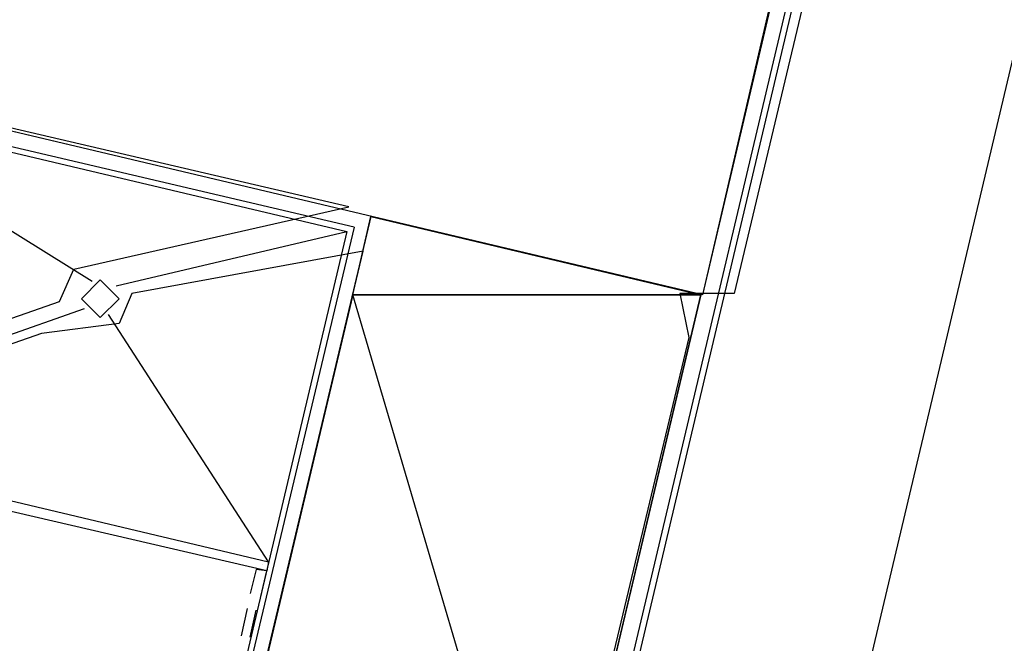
# Model space of a CAD drawing. Header units: feet. Extents: x -79 to 198, y -22 to 181.
# Tile 65 of 92: x 103.52 to 112.23, y 98.47 to 103.98. Entities that reach past the tile are written whole.
import ezdxf

# ---------------------------------------------------------------- set-up
doc = ezdxf.new("R2010")
doc.units = ezdxf.units.FT
for name, color, linetype in [('A-AREA-COMUN', 252, 'CONTINUOUS'), ('A-AREA-UNIDAD', 30, 'CONTINUOUS'), ('A-LINEA', 7, 'CONTINUOUS'), ('A-MURO-CONCRETO', 8, 'CONTINUOUS')]:
    doc.layers.add(name, color=color, linetype=linetype)

msp = doc.modelspace()

# ---------------------------------------------------------------- linework, layer by layer
at = {"layer": 'A-AREA-COMUN'}
msp.add_lwpolyline([(98.432, 67.7333), (104.288, 92.1778), (103.648, 92.1778), (103.52, 92.4444), (98.96, 93.5644), (98.848, 94.6844), (100.192, 100.4089), (101.12, 100.5333), (103.872, 101.4933), (104, 101.7778), (106.432, 102.3289), (96.832, 104.5689)], dxfattribs=at)
at = {"layer": 'A-AREA-UNIDAD'}
msp.add_lwpolyline([(112.128, 111.1644), (109.84, 101.5644), (109.36, 101.5644), (109.44, 101.1733), (108.032, 95.2889), (107.6, 95.1644), (105.12, 95.8933), (106.56, 101.9378), (104.512, 101.5644), (104.4, 101.2978), (103.712, 101.2089), (101.312, 100.3733), (101.28, 100.2133), (100.448, 100.1778), (99.872, 97.8133), (101.6, 97.3333), (101.6, 96.2489), (100.928, 93.4578), (103.648, 92.7644), (104.8, 92.8178), (106.64, 92.3733), (107.2, 92.0533), (107.2, 91.0933), (101.84, 68.5689)], dxfattribs=at)
at = {"layer": 'A-LINEA'}
for p, q in [((112.08, 111.3911), (108.4, 95.8311)), ((114.0267, 110.9244), (110.4667, 95.8844)), ((106.48, 102.1511), (101.5867, 103.2978)), ((101.6267, 103.2444), (106.4133, 102.1111)), ((104.16, 101.6711), (101.6267, 103.2444)), ((104.3733, 101.6311), (106.4133, 102.1111)), ((106.4133, 102.1111), (104.88, 95.6178)), ((106.48, 102.1511), (104.9333, 95.6578)), ((100.9333, 100.3244), (104.0933, 101.4311)), ((105.72, 99.1911), (104.3067, 101.3778)), ((105.6667, 99.1644), (105.6667, 99.1644)), ((105.5333, 98.7778), (105.48, 98.5378)), ((105.56, 98.5244), (105.6133, 98.7644))]:
    msp.add_line(p, q, dxfattribs=at)
for points in [[(97.7333, 117.0311), (106.56, 114.9378), (106.7867, 115.9111), (114.5733, 114.0711), (113.88, 111.1511), (111.9333, 111.6178), (109.56, 101.5511), (96.56, 104.6311), (97.0133, 106.5778), (107.0933, 104.1911), (109.0133, 112.2978), (97.28, 115.0844), (97.7333, 117.0311)], [(113.9867, 110.9911), (112.04, 111.4444), (108.3467, 95.8444)], [(108.0133, 95.0711), (109.5467, 101.5511), (106.6267, 102.2444), (105.0933, 95.7644), (108.0133, 95.0711)], [(104.4, 101.5178), (104.2333, 101.6844), (104.0667, 101.5178), (104.2333, 101.3511), (104.4, 101.5178)], [(102.96, 99.8444), (105.72, 99.1911), (105.7067, 99.1111), (102.9467, 99.7511), (102.96, 99.8444)], [(105.6533, 98.8844), (105.7067, 99.1111), (105.6133, 99.1244), (105.56, 98.9111)]]:
    msp.add_lwpolyline(points, dxfattribs=at)
at = {"layer": 'A-MURO-CONCRETO'}
for points in [[(98.4133, 104.1911), (110.1733, 104.1911), (109.56, 101.5511), (98.4133, 104.1911), (98.4133, 104.1911)], [(106.6267, 102.2444), (109.5467, 101.5511), (106.4667, 101.5511), (106.6267, 102.2444), (106.6267, 102.2444)], [(106.4667, 101.5511), (105.0933, 95.7644), (108.1733, 95.7644), (106.4667, 101.5511)], [(106.4667, 101.5511), (109.5467, 101.5511), (108.1733, 95.7644), (106.4667, 101.5511), (106.4667, 101.5511)]]:
    msp.add_lwpolyline(points, dxfattribs=at)

doc.saveas('drawing.dxf')
